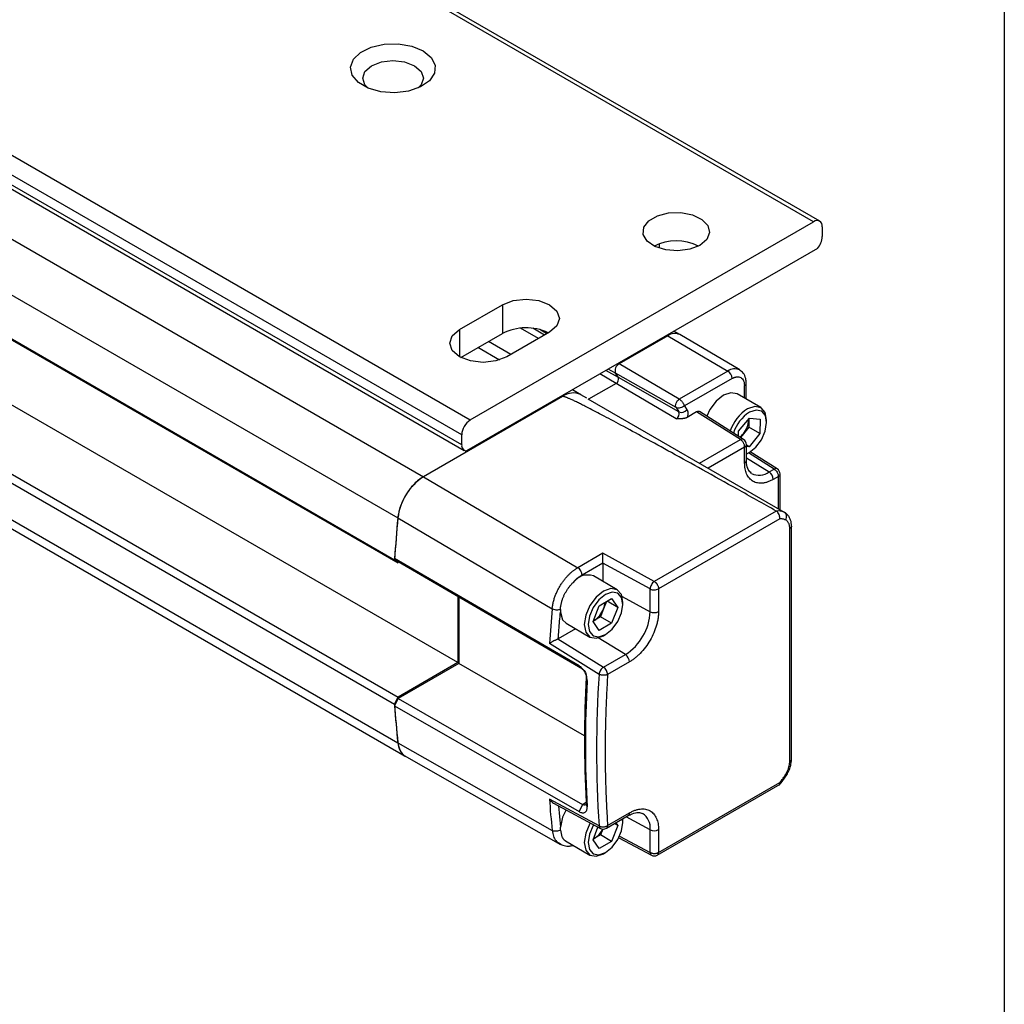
# Model space of a CAD drawing. Header units: millimetres. Extents: x 16 to 683, y 16 to 524.
# Tile 14 of 17: x 649 to 683, y 235 to 268. Entities that reach past the tile are written whole.
import ezdxf

# ---------------------------------------------------------------- set-up
doc = ezdxf.new("R2010")
doc.units = ezdxf.units.MM
doc.header["$LTSCALE"] = 2.5
doc.layers.add('TEXT', color=140, linetype='Continuous', lineweight=25)

msp = doc.modelspace()

# ---------------------------------------------------------------- linework, layer by layer
for p, q in [((297.35, 463.675), (662.689, 252.77)), ((296.472, 462.263), (661.81, 251.358)), ((661.699, 249.912), (296.36, 460.817)), ((661.816, 249.799), (296.478, 460.705)), ((663.868, 246.391), (298.529, 457.296)), ((296.478, 456.112), (661.816, 245.206)), ((296.36, 455.864), (661.699, 244.959)), ((296.472, 454.547), (661.81, 243.641)), ((296.725, 454.087), (662.064, 243.182)), ((676.08, 261.521), (652.51, 275.128)), ((676.289, 261.542), (652.718, 275.149)), ((640.725, 268.325), (664.295, 254.718)), ((664, 254.207), (640.43, 267.814)), ((664, 253.867), (640.43, 267.474)), ((640.517, 267.283), (664.087, 253.676)), ((664.295, 254.718), (676.08, 261.521)), ((676.375, 261.351), (676.375, 261.011)), ((676.209, 260.609), (664.167, 253.657)), ((670.777, 260.762), (670.777, 260.614)), ((663.927, 257.822), (665.4, 258.672)), ((665.4, 258.672), (665.4, 257.686)), ((663.927, 257.822), (663.927, 256.886)), ((663.972, 256.861), (665.4, 257.686)), ((667.02, 257.737), (665.547, 256.886)), ((666.634, 257.514), (666.017, 257.87)), ((666.843, 257.634), (666.442, 257.866)), ((666.923, 257.681), (666.679, 257.822)), ((671.072, 257.609), (669.407, 256.648)), ((671.072, 257.609), (669.407, 256.648)), ((671.072, 257.609), (671.042, 257.626)), ((671.072, 257.609), (673.135, 256.397)), ((671.488, 257.65), (671.286, 257.767)), ((673.542, 256.435), (671.491, 257.649)), ((665.295, 256.776), (664.56, 257.201)), ((665.692, 256.97), (664.926, 257.412)), ((669.377, 256.665), (669.407, 256.648)), ((671.47, 255.436), (669.407, 256.648)), ((669.301, 255.974), (668.741, 256.298)), ((669.378, 256.171), (668.95, 256.418)), ((669.278, 256.321), (669.03, 256.464)), ((671.357, 255.149), (669.278, 256.321)), ((669.378, 256.171), (669.278, 256.321)), ((669.378, 256.171), (669.278, 256.321)), ((673.135, 256.397), (671.47, 255.436)), ((669.301, 255.974), (668.357, 255.429)), ((671.365, 254.762), (669.301, 255.974)), ((671.458, 254.999), (669.378, 256.171)), ((673.281, 256.143), (671.647, 255.199)), ((673.705, 255.47), (673.705, 255.898)), ((673.766, 255.435), (673.766, 255.983)), ((667.462, 255.526), (662.686, 252.768)), ((667.462, 255.526), (667.433, 255.543)), ((668.087, 255.587), (667.799, 255.754)), ((668.297, 255.466), (668.087, 255.587)), ((674.273, 255.142), (673.455, 255.614)), ((668.333, 255.443), (675.064, 251.558)), ((671.647, 255.199), (671.732, 255.071)), ((671.357, 255.149), (671.458, 254.999)), ((672.058, 254.993), (671.74, 254.809)), ((673.567, 254.043), (672.058, 254.993)), ((673.676, 254.05), (672.159, 255.006)), ((673.505, 254.331), (673.875, 254.786)), ((673.856, 254.721), (673.853, 254.474)), ((673.856, 254.721), (673.854, 254.761)), ((673.856, 254.763), (673.856, 254.721)), ((673.875, 254.786), (674.241, 254.747)), ((674.241, 254.747), (674.236, 254.253)), ((674.467, 254.637), (674.467, 254.713)), ((664, 253.867), (664, 254.207)), ((673.503, 254.16), (673.505, 254.331)), ((673.668, 254.247), (673.565, 254.12)), ((673.853, 254.474), (673.668, 254.247)), ((674.236, 254.253), (673.853, 254.474)), ((674.236, 254.253), (673.866, 253.798)), ((672.162, 253.233), (673.567, 254.043)), ((673.676, 254.05), (673.674, 254.052)), ((673.774, 253.334), (673.774, 253.874)), ((673.866, 253.798), (673.774, 253.852)), ((673.713, 253.789), (672.456, 253.063)), ((673.713, 253.249), (673.713, 253.789)), ((673.866, 253.798), (673.774, 253.808)), ((673.804, 253.565), (673.871, 253.603)), ((674.727, 253.033), (673.844, 253.588)), ((674.832, 253.043), (673.906, 253.625)), ((673.774, 253.415), (674.553, 252.933)), ((673.774, 253.337), (673.774, 253.334)), ((674.553, 252.933), (674.727, 253.033)), ((674.832, 253.043), (674.83, 253.044)), ((674.93, 251.635), (674.93, 252.866)), ((662.686, 252.768), (667.985, 249.649)), ((674.869, 252.781), (674.695, 252.681)), ((674.869, 251.67), (674.869, 252.781)), ((674.798, 251.593), (670.612, 249.175)), ((661.807, 251.356), (667.105, 248.236)), ((674.916, 251.321), (670.758, 248.921)), ((675.26, 243.002), (675.26, 250.994)), ((675.321, 243.087), (675.321, 251.079)), ((668.843, 250.145), (667.985, 249.649)), ((670.612, 249.175), (668.843, 250.145)), ((668.033, 246.279), (661.699, 249.963)), ((661.699, 249.963), (661.816, 249.851)), ((661.816, 249.799), (661.699, 249.912)), ((668.15, 246.167), (661.816, 249.851)), ((668.847, 249.807), (668.131, 249.395)), ((668.847, 249.807), (668.847, 249.175)), ((670.468, 248.918), (668.847, 249.807)), ((669.338, 248.892), (668.52, 249.364)), ((670.468, 248.138), (670.468, 248.918)), ((670.758, 248.921), (670.758, 248.141)), ((663.868, 248.657), (663.868, 246.391)), ((663.897, 248.64), (663.897, 246.357)), ((668.723, 248.344), (669.148, 248.59)), ((668.969, 248.486), (668.871, 248.234)), ((669.361, 248.287), (668.992, 248.5)), ((669.148, 248.59), (669.361, 248.287)), ((669.507, 248.656), (670.468, 248.138)), ((669.532, 248.386), (669.532, 248.463)), ((668.51, 247.796), (668.723, 248.344)), ((668.871, 248.234), (668.765, 247.96)), ((669.361, 248.287), (669.148, 247.739)), ((667.583, 247.74), (668.4, 247.268)), ((668.723, 247.494), (668.51, 247.796)), ((668.552, 247.837), (668.519, 247.818)), ((668.52, 247.82), (668.552, 247.837)), ((668.765, 247.96), (668.552, 247.837)), ((669.148, 247.739), (668.723, 247.494)), ((669.148, 247.739), (668.765, 247.96)), ((667.91, 247.551), (667.317, 247.209)), ((667.317, 247.209), (667.305, 247.203)), ((667.305, 247.203), (668.868, 246.233)), ((669.618, 246.666), (668.689, 247.239)), ((668.869, 247.314), (668.936, 247.353)), ((667.012, 247.052), (668.716, 245.994)), ((663.868, 246.391), (661.816, 245.206)), ((668.868, 246.233), (669.618, 246.666)), ((669.76, 246.414), (669.01, 245.98)), ((663.897, 246.357), (661.816, 245.155)), ((668.217, 243.88), (663.897, 246.357)), ((668.15, 246.167), (668.033, 246.279)), ((668.276, 245.9), (668.306, 245.756)), ((661.699, 244.959), (661.816, 245.206)), ((661.816, 245.155), (661.699, 244.907)), ((661.816, 245.155), (668.15, 241.523)), ((661.699, 244.907), (668.033, 241.275)), ((661.807, 243.64), (667.105, 240.63)), ((662.028, 243.198), (667.397, 240.147)), ((670.715, 239.781), (674.933, 242.216)), ((670.758, 239.876), (674.916, 242.277)), ((668.716, 240.786), (667.012, 241.706)), ((667.155, 241.57), (668.765, 240.7)), ((667.325, 241.478), (667.39, 240.736)), ((668.15, 241.523), (668.033, 241.275)), ((668.15, 241.523), (668.276, 241.596)), ((668.306, 241.435), (668.276, 241.597)), ((668.967, 240.704), (669.717, 241.137)), ((669.01, 240.799), (669.76, 241.232)), ((669.532, 240.901), (669.522, 241.024)), ((669.532, 240.978), (669.531, 241.029)), ((669.532, 240.901), (669.532, 240.978)), ((670.468, 240.653), (669.646, 241.096)), ((668.51, 240.311), (668.679, 240.747)), ((668.843, 240.677), (668.765, 240.475)), ((669.361, 240.802), (669.148, 240.254)), ((669.361, 240.802), (669.249, 240.867)), ((669.296, 240.894), (669.361, 240.802)), ((670.468, 239.873), (670.468, 240.653)), ((670.758, 240.656), (670.758, 239.876)), ((668.723, 240.009), (668.51, 240.311)), ((668.552, 240.352), (668.519, 240.333)), ((668.52, 240.335), (668.552, 240.352)), ((668.765, 240.475), (668.552, 240.352)), ((669.148, 240.254), (668.765, 240.475)), ((669.389, 240.371), (670.513, 239.777)), ((669.414, 240.43), (670.468, 239.873)), ((667.559, 240.269), (668.4, 239.783)), ((669.148, 240.254), (668.723, 240.009)), ((668.869, 239.829), (668.936, 239.868)), ((670.511, 239.778), (670.513, 239.777))]:
    msp.add_line(p, q)
at = {"flags": 128}
for points in [[(662.675, 267.389), (662.954, 267.164), (663.091, 266.898), (663.071, 266.621), (662.896, 266.363), (662.586, 266.151), (662.174, 266.01), (661.704, 265.953), (661.227, 265.987), (660.796, 266.109), (660.457, 266.305), (660.246, 266.554), (660.186, 266.829), (660.285, 267.1), (660.531, 267.338), (660.897, 267.517), (661.344, 267.618), (661.824, 267.629), (662.284, 267.55), (662.675, 267.389)], [(660.907, 266.879), (661.245, 267.009), (661.643, 267.055), (662.042, 267.009), (662.38, 266.879), (662.606, 266.684), (662.685, 266.454), (662.606, 266.223), (662.503, 266.114)], [(660.784, 266.114), (660.681, 266.223), (660.602, 266.454), (660.681, 266.684), (660.907, 266.879)], [(672.176, 260.713), (671.829, 260.576), (671.419, 260.52), (671.002, 260.554), (670.634, 260.672), (670.365, 260.859), (670.231, 261.09), (670.251, 261.332), (670.421, 261.555), (670.719, 261.727), (671.104, 261.825), (671.524, 261.836), (671.924, 261.759), (672.248, 261.604), (672.453, 261.391), (672.511, 261.15), (672.414, 260.914), (672.176, 260.713)], [(665.4, 258.672), (665.772, 258.816), (666.21, 258.866), (666.649, 258.816), (667.02, 258.672), (667.269, 258.458), (667.356, 258.205), (667.269, 257.951), (667.02, 257.737)], [(665.547, 256.886), (665.176, 256.743), (664.737, 256.693), (664.299, 256.743), (663.927, 256.886), (663.678, 257.101), (663.591, 257.354), (663.678, 257.607), (663.927, 257.822)], [(673.455, 255.614), (673.24, 255.656), (672.987, 255.568), (672.733, 255.363), (672.518, 255.073), (672.41, 254.848)], [(674.467, 254.713), (674.419, 254.971), (674.278, 255.139), (674.064, 255.185), (673.811, 255.1)], [(673.774, 253.557), (673.864, 253.6), (674.093, 253.781), (674.288, 254.041), (674.419, 254.338), (674.467, 254.629), (674.424, 254.869), (674.297, 255.02), (674.105, 255.061), (673.877, 254.985), (673.877, 254.985)], [(673.774, 253.548), (673.797, 253.561), (673.804, 253.565)], [(669.532, 248.463), (669.482, 248.726), (669.338, 248.892), (669.123, 248.934), (668.869, 248.845), (668.615, 248.641), (668.4, 248.351), (668.257, 248.019), (668.206, 247.697), (668.257, 247.433), (668.4, 247.268), (668.615, 247.226), (668.869, 247.314), (668.869, 247.314)], [(669.532, 248.386), (669.487, 248.623), (669.357, 248.772), (669.164, 248.81), (668.935, 248.731), (668.707, 248.546), (668.514, 248.285), (668.384, 247.987), (668.339, 247.697), (668.384, 247.46), (668.514, 247.311), (668.707, 247.273), (668.935, 247.353), (669.164, 247.537), (669.357, 247.798), (669.487, 248.096), (669.532, 248.386)], [(667.39, 248.119), (667.465, 247.857), (667.583, 247.74)], [(667.584, 241.339), (667.465, 241.085), (667.39, 240.736)], [(668.415, 240.891), (668.4, 240.866), (668.257, 240.534), (668.206, 240.212), (668.257, 239.948), (668.4, 239.783), (668.615, 239.741), (668.869, 239.829), (668.869, 239.829)], [(668.53, 240.829), (668.514, 240.8), (668.384, 240.502), (668.339, 240.212), (668.384, 239.975), (668.514, 239.826), (668.707, 239.788), (668.935, 239.868), (669.164, 240.052), (669.357, 240.313), (669.487, 240.611), (669.532, 240.901), (669.532, 240.901)]]:
    msp.add_lwpolyline(points, dxfattribs=at)
for centre, radius, start, end in [((676.195, 261.38), 0.182, 350.786, 129.2033), ((675.73, 261.042), 0.646, 317.8603, 357.2306), ((671.366, 259.108), 1.755, 64.2129, 115.7871), ((666.213, 256.108), 1.775, 64.8221, 117.2634), ((671.314, 257.279), 0.41, 64.4932, 126.3427), ((671.316, 257.268), 0.419, 65.6929, 125.6176), ((669.541, 256.406), 0.276, 119.0181, 198.0001), ((669.541, 256.406), 0.276, 119.018, 198.0001), ((673.37, 256.077), 0.397, 64.2998, 126.3603), ((672.961, 256.128), 0.321, 2.6294, 57.0819), ((669.22, 256.119), 0.166, 299.018, 18.0001), ((669.22, 256.119), 0.166, 299.018, 18.0001), ((673.664, 255.992), 0.103, 293.7293, 354.9326), ((667.828, 255.024), 0.621, 65.262, 126.0485), ((667.828, 255.023), 0.622, 65.3081, 126.0023), ((671.268, 254.937), 0.2, 299.018, 18.0001), ((671.549, 255.208), 0.229, 246.4418, 323.1751), ((674.592, 253.873), 1.454, 122.4549, 161.2322), ((674.581, 253.878), 1.312, 122.4733, 162.6632), ((664.64, 254.178), 0.64, 122.6055, 177.3945), ((673.053, 254.765), 0.804, 319.9226, 356.9165), ((673.098, 254.706), 0.731, 308.1098, 321.1715), ((664.177, 253.836), 0.179, 169.9745, 266.6766), ((673.628, 253.951), 0.111, 65.388, 123.525), ((673.565, 253.874), 0.208, 0.0848, 57.8093), ((673.671, 253.343), 0.103, 293.8208, 354.859), ((674.21, 253.397), 0.577, 243.0651, 306.4708), ((674.374, 252.666), 0.322, 2.6952, 56.15), ((674.788, 252.947), 0.106, 66.3276, 125.4221), ((674.721, 252.866), 0.208, 0.1345, 57.8657), ((663.745, 251.134), 1.947, 122.8418, 173.3959), ((674.868, 251.107), 0.491, 66.5421, 98.235), ((706.488, 247.174), 44.873, 174.6496, 176.5019), ((706.53, 247.168), 44.918, 174.6503, 176.4328), ((668.32, 248.787), 0.61, 70.8655, 145.5592), ((670.784, 248.919), 0.309, 123.8344, 152.0782), ((670.783, 248.905), 0.315, 149.7774, 177.6309), ((668.233, 248.491), 0.688, 338.062, 357.2379), ((711.914, 244.099), 44.999, 174.7252, 176.2377), ((668.121, 248.511), 0.799, 302.638, 339.7729), ((668.623, 248.222), 1.848, 302.6055, 357.3945), ((670.61, 248.427), 0.322, 243.854, 297.3007), ((669.439, 246.398), 0.322, 2.6952, 56.15), ((669.033, 245.955), 0.319, 146.6121, 172.9983), ((669.03, 245.969), 0.309, 121.6327, 148.5773), ((707.328, 243.749), 39.111, 176.846, 183.154), ((707.889, 243.39), 39.259, 176.1973, 183.8027), ((695.579, 247.174), 33.953, 183.7408, 185.9716), ((695.534, 247.168), 33.911, 183.8226, 185.9724), ((662.379, 243.655), 0.569, 181.3468, 236.3349), ((700.765, 244.099), 33.838, 184.0555, 185.8846), ((669.661, 241.22), 0.1, 304.1966, 7.1156), ((669.903, 240.728), 0.57, 352.5082, 58.3438), ((668.13, 241.015), 0.786, 302.506, 334.5168), ((668.819, 240.788), 0.103, 180.8881, 239.314), ((668.863, 240.884), 0.208, 241.6329, 299.8743), ((670.61, 240.942), 0.322, 243.854, 297.3007), ((670.574, 239.863), 0.106, 174.5759, 233.6602), ((670.611, 239.961), 0.208, 242.1394, 299.8269)]:
    msp.add_arc(centre, radius, start, end)
for points, knots in [([(673.281, 256.143), (673.292, 256.148), (673.313, 256.16), (673.345, 256.174), (673.376, 256.186), (673.407, 256.194), (673.454, 256.202), (673.516, 256.201), (673.583, 256.176), (673.638, 256.13), (673.673, 256.072), (673.693, 256.013), (673.703, 255.958), (673.705, 255.918), (673.705, 255.898)], [0, 0, 0, 0, 0.048274, 0.096154, 0.143915, 0.191834, 0.240185, 0.369997, 0.500048, 0.62986, 0.759911, 0.840101, 0.919702, 1, 1, 1, 1]), ([(673.766, 255.983), (673.763, 256.036), (673.754, 256.162), (673.683, 256.328), (673.583, 256.4), (673.54, 256.431)], [0, 0, 0, 0, 0.292275, 0.691841, 1, 1, 1, 1]), ([(674.798, 251.593), (674.353, 251.843), (673.51, 252.316), (672.31, 252.985), (671.244, 253.575), (670.312, 254.086), (669.514, 254.519), (668.85, 254.873), (668.423, 255.095), (668.191, 255.212), (668.114, 255.251), (668.04, 255.287), (667.972, 255.321), (667.907, 255.352), (667.847, 255.381), (667.791, 255.407), (667.74, 255.43), (667.693, 255.451), (667.65, 255.47), (667.612, 255.485), (667.578, 255.499), (667.548, 255.51), (667.523, 255.518), (667.501, 255.524), (667.485, 255.527), (667.471, 255.528), (667.465, 255.526), (667.462, 255.526)], [0, 0, 0, 0, 0.185409, 0.35176, 0.499053, 0.627291, 0.736478, 0.826619, 0.897725, 0.908568, 0.918796, 0.928409, 0.937408, 0.945793, 0.953564, 0.960722, 0.967268, 0.973202, 0.978526, 0.983242, 0.987352, 0.990859, 0.993771, 0.996098, 0.997862, 0.999114, 1, 1, 1, 1]), ([(671.357, 255.149), (671.348, 255.162), (671.342, 255.182), (671.341, 255.234), (671.346, 255.266), (671.371, 255.33), (671.39, 255.36), (671.431, 255.408), (671.452, 255.425), (671.47, 255.436)], [0, 0, 0, 0, 0.25, 0.25, 0.5, 0.5, 0.75, 0.75, 1, 1, 1, 1]), ([(671.647, 255.199), (671.609, 255.17), (671.558, 255.144), (671.451, 255.122), (671.397, 255.127), (671.357, 255.149)], [0, 0, 0, 0, 0.5, 0.5, 1, 1, 1, 1]), ([(671.47, 255.436), (671.477, 255.432), (671.488, 255.425), (671.507, 255.41), (671.529, 255.389), (671.555, 255.361), (671.582, 255.325), (671.604, 255.29), (671.623, 255.255), (671.636, 255.225), (671.644, 255.207), (671.647, 255.199)], [0, 0, 0, 0, 0.08117, 0.146698, 0.249385, 0.373762, 0.496586, 0.659271, 0.749835, 0.886231, 1, 1, 1, 1]), ([(671.732, 255.071), (671.735, 255.066), (671.742, 255.056), (671.749, 255.039), (671.755, 255.022), (671.761, 254.995), (671.764, 254.971), (671.764, 254.94), (671.763, 254.915), (671.759, 254.88), (671.751, 254.845), (671.744, 254.821), (671.74, 254.809)], [0, 0, 0, 0, 0.083591, 0.167192, 0.250814, 0.31883, 0.499999, 0.536397, 0.652397, 0.768412, 0.884213, 1, 1, 1, 1]), ([(672.165, 255.001), (672.159, 255.004), (672.147, 255.012), (672.121, 255.014), (672.091, 255.009), (672.07, 254.998), (672.058, 254.993)], [0, 0, 0, 0, 0.196065, 0.454086, 0.722064, 1, 1, 1, 1]), ([(671.74, 254.809), (671.732, 254.805), (671.717, 254.796), (671.689, 254.786), (671.66, 254.777), (671.627, 254.77), (671.593, 254.764), (671.552, 254.76), (671.505, 254.758), (671.441, 254.758), (671.394, 254.761), (671.365, 254.762)], [0, 0, 0, 0, 0.081158, 0.162979, 0.246623, 0.333175, 0.423618, 0.518811, 0.641427, 0.780877, 1, 1, 1, 1]), ([(673.713, 253.789), (673.713, 253.796), (673.712, 253.809), (673.709, 253.828), (673.706, 253.845), (673.7, 253.868), (673.689, 253.898), (673.67, 253.935), (673.648, 253.968), (673.623, 253.999), (673.595, 254.025), (673.576, 254.037), (673.567, 254.043)], [0, 0, 0, 0, 0.075861, 0.142864, 0.200963, 0.25022, 0.383173, 0.500144, 0.629964, 0.750071, 0.876395, 1, 1, 1, 1]), ([(673.713, 253.789), (673.729, 253.801), (673.761, 253.825), (673.778, 253.858), (673.773, 253.874), (673.773, 253.874)], [0, 0, 0, 0, 0.48701, 0.974021, 1, 1, 1, 1]), ([(674.695, 252.681), (674.678, 252.671), (674.642, 252.651), (674.589, 252.626), (674.537, 252.604), (674.485, 252.585), (674.434, 252.571), (674.384, 252.559), (674.288, 252.544), (674.152, 252.547), (673.996, 252.604), (673.868, 252.711), (673.792, 252.837), (673.75, 252.953), (673.729, 253.045), (673.715, 253.143), (673.714, 253.213), (673.713, 253.249)], [0, 0, 0, 0, 0.034551, 0.068856, 0.103014, 0.137126, 0.171292, 0.205615, 0.240191, 0.370059, 0.500029, 0.629896, 0.759866, 0.82015, 0.879907, 0.939677, 1, 1, 1, 1]), ([(673.95, 252.886), (673.909, 252.92), (673.834, 252.983), (673.779, 253.169), (673.775, 253.297), (673.774, 253.334)], [0, 0, 0, 0, 0.446516, 0.839514, 1, 1, 1, 1]), ([(674.727, 253.033), (674.764, 253.01), (674.801, 252.97), (674.854, 252.877), (674.869, 252.825), (674.869, 252.781)], [0, 0, 0, 0, 0.5, 0.5, 1, 1, 1, 1]), ([(674.869, 252.781), (674.885, 252.794), (674.918, 252.818), (674.935, 252.851), (674.93, 252.866), (674.929, 252.867)], [0, 0, 0, 0, 0.494833, 0.989665, 1, 1, 1, 1]), ([(662.686, 252.768), (662.631, 252.737), (662.578, 252.7), (662.473, 252.617), (662.421, 252.571), (662.32, 252.468), (662.272, 252.413), (662.181, 252.296), (662.137, 252.234), (662.057, 252.105), (662.021, 252.039), (661.955, 251.903), (661.926, 251.833), (661.876, 251.695), (661.856, 251.626), (661.825, 251.49), (661.814, 251.422), (661.807, 251.356)], [0, 0, 0, 0, 0.125, 0.125, 0.25, 0.25, 0.375, 0.375, 0.5, 0.5, 0.625, 0.625, 0.75, 0.75, 0.875, 0.875, 1, 1, 1, 1]), ([(674.916, 251.321), (674.917, 251.329), (674.919, 251.344), (674.919, 251.367), (674.918, 251.388), (674.914, 251.413), (674.907, 251.443), (674.89, 251.492), (674.861, 251.539), (674.831, 251.569), (674.813, 251.584), (674.804, 251.59), (674.798, 251.593)], [0, 0, 0, 0, 0.07844, 0.151113, 0.217997, 0.279075, 0.387614, 0.498915, 0.746509, 0.887683, 0.921001, 1, 1, 1, 1]), ([(675.064, 251.558), (675.102, 251.536), (675.13, 251.494), (675.148, 251.394), (675.139, 251.337), (675.113, 251.289)], [0, 0, 0, 0, 0.5, 0.5, 1, 1, 1, 1]), ([(675.156, 251.487), (675.153, 251.491), (675.13, 251.526), (675.094, 251.543), (675.064, 251.558)], [0, 0, 0, 0, 0.1318919, 1, 1, 1, 1]), ([(675.321, 251.079), (675.319, 251.12), (675.315, 251.202), (675.28, 251.315), (675.227, 251.416), (675.178, 251.467), (675.154, 251.492)], [0, 0, 0, 0, 0.243937, 0.493714, 0.746534, 1, 1, 1, 1]), ([(675.113, 251.289), (675.101, 251.294), (675.077, 251.304), (675.039, 251.314), (675, 251.321), (674.959, 251.324), (674.93, 251.322), (674.916, 251.321)], [0, 0, 0, 0, 0.2008189, 0.4004081, 0.5995864, 0.7991775, 1, 1, 1, 1]), ([(675.26, 250.994), (675.26, 251.008), (675.259, 251.037), (675.255, 251.076), (675.247, 251.114), (675.236, 251.149), (675.219, 251.188), (675.194, 251.228), (675.157, 251.265), (675.128, 251.281), (675.113, 251.289)], [0, 0, 0, 0, 0.1007157, 0.2003701, 0.2996766, 0.3993559, 0.5001207, 0.6671191, 0.8326326, 1, 1, 1, 1]), ([(675.321, 251.079), (675.321, 251.079), (675.326, 251.064), (675.309, 251.031), (675.277, 251.006), (675.26, 250.994)], [0, 0, 0, 0, 0.004837, 0.502419, 1, 1, 1, 1]), ([(668.847, 249.807), (668.847, 249.815), (668.847, 249.829), (668.847, 249.853), (668.847, 249.88), (668.847, 249.908), (668.847, 249.938), (668.847, 249.973), (668.846, 250.015), (668.845, 250.059), (668.844, 250.104), (668.844, 250.13), (668.843, 250.145)], [0, 0, 0, 0, 0.063595, 0.129128, 0.197394, 0.269097, 0.344845, 0.425154, 0.547617, 0.688658, 0.817166, 1, 1, 1, 1]), ([(667.105, 248.236), (667.108, 248.258), (667.112, 248.3), (667.123, 248.365), (667.136, 248.429), (667.152, 248.493), (667.17, 248.557), (667.19, 248.62), (667.212, 248.682), (667.237, 248.743), (667.263, 248.803), (667.29, 248.861), (667.319, 248.918), (667.35, 248.973), (667.381, 249.026), (667.413, 249.078), (667.446, 249.128), (667.48, 249.175), (667.514, 249.221), (667.548, 249.265), (667.583, 249.306), (667.618, 249.346), (667.653, 249.383), (667.688, 249.419), (667.722, 249.452), (667.757, 249.483), (667.791, 249.513), (667.825, 249.54), (667.858, 249.566), (667.891, 249.589), (667.923, 249.611), (667.954, 249.631), (667.975, 249.643), (667.985, 249.649)], [0, 0, 0, 0, 0.040667, 0.080788, 0.120346, 0.159337, 0.197765, 0.235632, 0.272942, 0.309692, 0.345882, 0.381511, 0.416578, 0.451085, 0.48503, 0.518413, 0.551236, 0.583497, 0.615197, 0.646335, 0.676911, 0.706926, 0.736378, 0.765267, 0.793593, 0.821357, 0.848561, 0.875205, 0.90129, 0.926815, 0.951778, 0.976174, 1, 1, 1, 1]), ([(668.131, 249.395), (668.131, 249.439), (668.115, 249.492), (668.061, 249.586), (668.023, 249.627), (667.985, 249.649)], [0, 0, 0, 0, 0.5, 0.5, 1, 1, 1, 1]), ([(667.39, 248.212), (667.391, 248.231), (667.393, 248.267), (667.4, 248.322), (667.409, 248.375), (667.421, 248.428), (667.434, 248.479), (667.449, 248.528), (667.465, 248.576), (667.483, 248.621), (667.508, 248.682), (667.545, 248.758), (667.595, 248.848), (667.651, 248.934), (667.712, 249.016), (667.756, 249.066), (667.778, 249.091)], [0, 0, 0, 0, 0.063554, 0.124981, 0.184283, 0.241457, 0.296505, 0.349427, 0.400222, 0.448891, 0.495432, 0.596345, 0.697259, 0.798172, 0.899086, 1, 1, 1, 1]), ([(667.817, 249.132), (667.831, 249.148), (667.86, 249.179), (667.903, 249.223), (667.948, 249.263), (667.993, 249.301), (668.038, 249.335), (668.084, 249.367), (668.115, 249.386), (668.131, 249.395)], [0, 0, 0, 0, 0.144605, 0.287684, 0.429796, 0.57151, 0.713401, 0.856043, 1, 1, 1, 1]), ([(670.612, 249.175), (670.618, 249.172), (670.63, 249.164), (670.648, 249.149), (670.665, 249.133), (670.683, 249.113), (670.7, 249.091), (670.717, 249.063), (670.734, 249.03), (670.747, 248.995), (670.756, 248.957), (670.757, 248.934), (670.758, 248.921)], [0, 0, 0, 0, 0.079325, 0.157759, 0.237432, 0.320179, 0.407442, 0.500234, 0.617142, 0.750126, 0.857342, 1, 1, 1, 1]), ([(670.468, 248.918), (670.507, 248.897), (670.561, 248.885), (670.667, 248.886), (670.72, 248.899), (670.758, 248.921)], [0, 0, 0, 0, 0.5, 0.5, 1, 1, 1, 1]), ([(667.393, 248.214), (667.375, 248.207), (667.353, 248.201), (667.303, 248.194), (667.275, 248.193), (667.22, 248.198), (667.192, 248.203), (667.143, 248.217), (667.122, 248.227), (667.105, 248.236)], [0, 0, 0, 0, 0.25, 0.25, 0.5, 0.5, 0.75, 0.75, 1, 1, 1, 1]), ([(667.317, 247.209), (667.325, 247.31), (667.339, 247.511), (667.363, 247.815), (667.381, 248.017), (667.39, 248.119)], [0, 0, 0, 0, 0.333338, 0.666664, 1, 1, 1, 1]), ([(667.393, 248.214), (667.392, 248.206), (667.391, 248.19), (667.39, 248.17), (667.39, 248.146), (667.39, 248.131), (667.39, 248.119)], [0, 0, 0, 0, 0.234875, 0.497848, 0.627606, 1, 1, 1, 1]), ([(670.758, 248.141), (670.758, 248.12), (670.757, 248.078), (670.753, 248.014), (670.745, 247.949), (670.735, 247.882), (670.723, 247.815), (670.707, 247.746), (670.671, 247.613), (670.6, 247.413), (670.471, 247.155), (670.312, 246.914), (670.162, 246.739), (670.039, 246.618), (669.948, 246.54), (669.855, 246.471), (669.792, 246.433), (669.76, 246.414)], [0, 0, 0, 0, 0.034552, 0.068857, 0.103015, 0.137126, 0.171293, 0.205615, 0.240191, 0.370059, 0.500029, 0.629897, 0.759866, 0.82015, 0.879907, 0.939677, 1, 1, 1, 1]), ([(667.305, 247.203), (667.299, 247.2), (667.286, 247.194), (667.265, 247.183), (667.238, 247.17), (667.204, 247.153), (667.15, 247.125), (667.096, 247.097), (667.052, 247.074), (667.028, 247.061), (667.017, 247.055), (667.012, 247.052)], [0, 0, 0, 0, 0.063516, 0.129546, 0.198347, 0.306299, 0.42801, 0.69083, 0.839733, 0.928941, 1, 1, 1, 1]), ([(668.306, 245.756), (668.308, 245.801), (668.304, 245.851), (668.279, 245.954), (668.259, 246.007), (668.208, 246.105), (668.176, 246.151), (668.107, 246.227), (668.07, 246.257), (668.033, 246.279)], [0, 0, 0, 0, 0.25, 0.25, 0.5, 0.5, 0.75, 0.75, 1, 1, 1, 1]), ([(668.15, 246.167), (668.168, 246.156), (668.187, 246.141), (668.22, 246.102), (668.235, 246.079), (668.259, 246.029), (668.268, 246.002), (668.278, 245.949), (668.279, 245.924), (668.276, 245.9)], [0, 0, 0, 0, 0.25, 0.25, 0.5, 0.5, 0.75, 0.75, 1, 1, 1, 1]), ([(669.01, 245.98), (669.01, 246.024), (668.995, 246.076), (668.943, 246.169), (668.906, 246.209), (668.868, 246.233)], [0, 0, 0, 0, 0.5, 0.5, 1, 1, 1, 1]), ([(669.01, 245.98), (669.002, 245.977), (668.988, 245.971), (668.966, 245.964), (668.939, 245.958), (668.905, 245.954), (668.862, 245.954), (668.82, 245.958), (668.78, 245.967), (668.745, 245.979), (668.726, 245.989), (668.716, 245.994)], [0, 0, 0, 0, 0.095833, 0.175881, 0.240155, 0.379312, 0.500091, 0.635755, 0.760031, 0.881353, 1, 1, 1, 1]), ([(669.01, 245.98), (669.003, 245.861), (668.988, 245.622), (668.97, 245.266), (668.955, 244.912), (668.942, 244.56), (668.933, 244.209), (668.927, 243.86), (668.924, 243.513), (668.924, 243.167), (668.927, 242.824), (668.933, 242.482), (668.942, 242.142), (668.955, 241.803), (668.97, 241.467), (668.988, 241.132), (669.003, 240.91), (669.01, 240.799)], [0, 0, 0, 0, 0.066772, 0.133499, 0.200188, 0.266846, 0.333479, 0.400094, 0.466699, 0.533301, 0.599906, 0.666521, 0.733154, 0.799812, 0.866501, 0.933228, 1, 1, 1, 1]), ([(661.807, 243.64), (661.83, 243.542), (661.875, 243.347), (661.982, 243.198), (662.063, 243.179), (662.063, 243.179)], [0, 0, 0, 0, 0.499962, 0.999924, 1, 1, 1, 1]), ([(675.14, 242.508), (675.166, 242.554), (675.22, 242.648), (675.277, 242.797), (675.314, 242.947), (675.319, 243.04), (675.321, 243.087)], [0, 0, 0, 0, 0.248174, 0.49752, 0.748117, 1, 1, 1, 1]), ([(675.26, 243.002), (675.277, 243.014), (675.309, 243.039), (675.326, 243.071), (675.321, 243.087), (675.321, 243.087)], [0, 0, 0, 0, 0.498905, 0.997809, 1, 1, 1, 1]), ([(675.113, 242.536), (675.122, 242.551), (675.14, 242.581), (675.164, 242.628), (675.186, 242.675), (675.206, 242.723), (675.226, 242.782), (675.244, 242.851), (675.258, 242.929), (675.259, 242.977), (675.26, 243.002)], [0, 0, 0, 0, 0.100729, 0.20039, 0.299698, 0.399374, 0.50013, 0.667155, 0.832666, 1, 1, 1, 1]), ([(674.892, 242.189), (674.938, 242.24), (675.029, 242.339), (675.105, 242.455), (675.142, 242.511)], [0, 0, 0, 0, 0.515053, 1, 1, 1, 1]), ([(674.916, 242.277), (674.93, 242.292), (674.959, 242.324), (675, 242.374), (675.039, 242.426), (675.077, 242.48), (675.101, 242.517), (675.113, 242.536)], [0, 0, 0, 0, 0.200821, 0.400411, 0.599589, 0.799179, 1, 1, 1, 1]), ([(675.113, 242.536), (675.124, 242.528), (675.144, 242.513), (675.141, 242.513), (675.139, 242.513)], [0, 0, 0, 0, 0.572251, 1, 1, 1, 1]), ([(674.916, 242.277), (674.917, 242.266), (674.92, 242.246), (674.915, 242.216), (674.907, 242.196), (674.894, 242.194), (674.893, 242.194)], [0, 0, 0, 0, 0.270717, 0.526318, 0.989903, 1, 1, 1, 1]), ([(667.012, 241.706), (667.035, 241.675), (667.075, 241.619), (667.132, 241.586), (667.156, 241.571)], [0, 0, 0, 0, 0.573804, 1, 1, 1, 1]), ([(668.033, 241.275), (668.07, 241.253), (668.107, 241.24), (668.176, 241.231), (668.208, 241.236), (668.259, 241.266), (668.279, 241.291), (668.304, 241.354), (668.308, 241.393), (668.306, 241.435)], [0, 0, 0, 0, 0.25, 0.25, 0.5, 0.5, 0.75, 0.75, 1, 1, 1, 1]), ([(668.276, 241.597), (668.279, 241.576), (668.278, 241.558), (668.268, 241.528), (668.259, 241.516), (668.235, 241.502), (668.22, 241.5), (668.187, 241.505), (668.168, 241.512), (668.15, 241.523)], [0, 0, 0, 0, 0.25, 0.25, 0.5, 0.5, 0.75, 0.75, 1, 1, 1, 1]), ([(669.76, 241.232), (669.778, 241.242), (669.814, 241.262), (669.868, 241.288), (669.921, 241.311), (669.974, 241.329), (670.026, 241.345), (670.077, 241.356), (670.174, 241.371), (670.312, 241.369), (670.47, 241.31), (670.6, 241.202), (670.677, 241.074), (670.72, 240.956), (670.742, 240.863), (670.755, 240.764), (670.757, 240.692), (670.758, 240.656)], [0, 0, 0, 0, 0.034552, 0.068857, 0.103015, 0.137126, 0.171293, 0.205615, 0.240191, 0.370059, 0.500029, 0.629897, 0.759866, 0.82015, 0.879907, 0.939677, 1, 1, 1, 1]), ([(669.717, 241.137), (669.761, 241.16), (669.889, 241.226), (670.072, 241.26), (670.159, 241.227), (670.201, 241.21)], [0, 0, 0, 0, 0.21223, 0.618804, 1, 1, 1, 1]), ([(667.394, 240.645), (667.376, 240.633), (667.354, 240.623), (667.304, 240.607), (667.276, 240.602), (667.22, 240.599), (667.193, 240.601), (667.144, 240.612), (667.122, 240.62), (667.105, 240.63)], [0, 0, 0, 0, 0.25, 0.25, 0.5, 0.5, 0.75, 0.75, 1, 1, 1, 1]), ([(667.39, 240.642), (667.402, 240.561), (667.422, 240.429), (667.5, 240.308), (667.561, 240.277), (667.587, 240.264)], [0, 0, 0, 0, 0.482782, 0.782248, 1, 1, 1, 1]), ([(668.716, 240.786), (668.722, 240.783), (668.735, 240.776), (668.757, 240.768), (668.784, 240.76), (668.82, 240.755), (668.862, 240.754), (668.905, 240.758), (668.942, 240.767), (668.979, 240.781), (668.999, 240.792), (669.01, 240.799)], [0, 0, 0, 0, 0.079276, 0.158479, 0.24017, 0.364396, 0.500112, 0.620842, 0.760051, 0.862276, 1, 1, 1, 1]), ([(669.01, 240.799), (669.008, 240.779), (669.003, 240.739), (668.983, 240.708), (668.967, 240.704), (668.966, 240.704)], [0, 0, 0, 0, 0.486353, 0.972706, 1, 1, 1, 1]), ([(667.105, 240.63), (667.118, 240.561), (667.141, 240.427), (667.234, 240.249), (667.344, 240.195), (667.408, 240.163)], [0, 0, 0, 0, 0.30951, 0.60164, 1, 1, 1, 1]), ([(667.354, 240.172), (667.406, 240.147), (667.511, 240.099), (667.673, 240.084), (667.779, 240.109), (667.819, 240.118)], [0, 0, 0, 0, 0.384864, 0.768155, 1, 1, 1, 1]), ([(670.468, 239.873), (670.475, 239.87), (670.488, 239.863), (670.511, 239.855), (670.539, 239.848), (670.574, 239.842), (670.613, 239.84), (670.653, 239.843), (670.69, 239.849), (670.726, 239.86), (670.746, 239.871), (670.758, 239.876)], [0, 0, 0, 0, 0.082391, 0.165012, 0.250167, 0.37019, 0.50012, 0.617098, 0.750069, 0.857384, 1, 1, 1, 1]), ([(670.714, 239.781), (670.714, 239.781), (670.731, 239.784), (670.75, 239.816), (670.755, 239.856), (670.758, 239.876)], [0, 0, 0, 0, 0.011716, 0.505858, 1, 1, 1, 1])]:
    msp.add_open_spline(points, degree=3, knots=knots)
for points in [[(667.778, 249.091), (667.791, 249.105), (667.804, 249.119), (667.817, 249.132)], [(668.306, 245.756), (668.227, 244.272), (668.227, 242.828), (668.306, 241.435)], [(667.39, 240.642), (667.388, 240.673), (667.388, 240.704), (667.39, 240.736)]]:
    msp.add_open_spline(points, degree=3)
at = {"layer": 'TEXT'}
msp.add_line((682.625, 523.875), (682.625, 15.875), dxfattribs=at)

doc.saveas('drawing.dxf')
